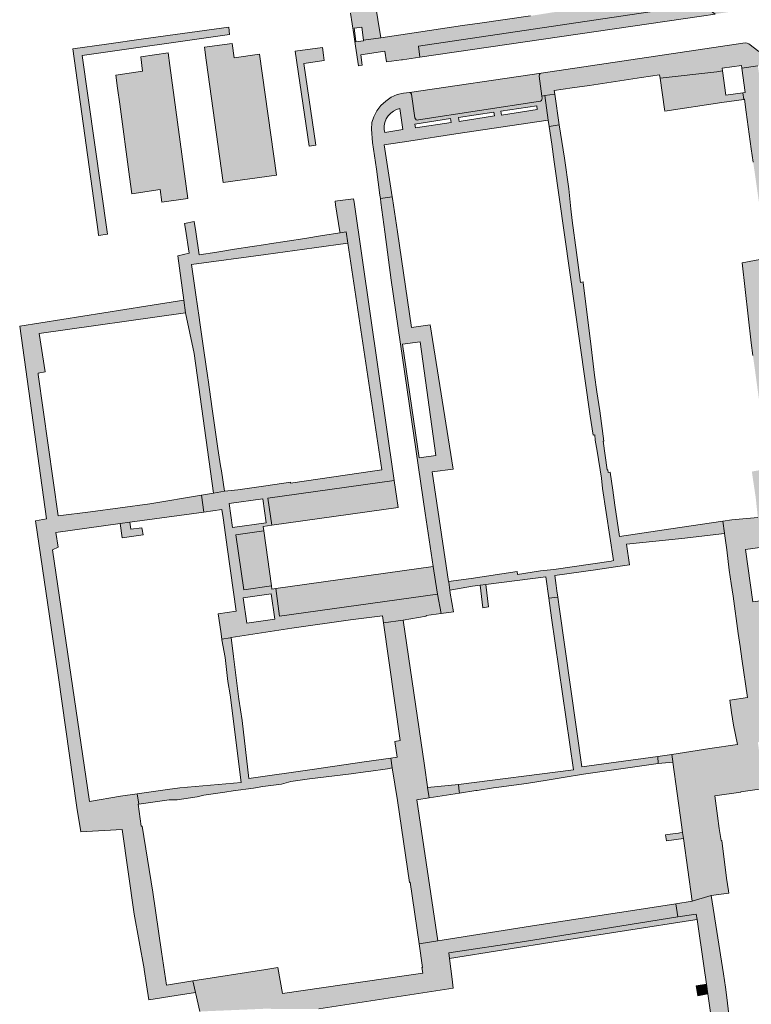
# Model space of a CAD drawing. Extents: x 97094 to 109644, y 463509 to 471969.
# Tile 214 of 256: x 102958 to 103082, y 468869 to 469036. Entities that reach past the tile are written whole.
import ezdxf

# ---------------------------------------------------------------- set-up
doc = ezdxf.new("R2010")
doc.units = 0
doc.layers.add('109 Onkruidbestrijding elementen', color=6, linetype='Continuous', lineweight=20, true_color=0xff00ff)

msp = doc.modelspace()

# ---------------------------------------------------------------- hatches: boundary and pattern name
at = {"layer": '109 Onkruidbestrijding elementen', "true_color": 0xff00ff}
h = msp.add_hatch(color=6, dxfattribs=at)
h.paths.add_polyline_path([(103016.59, 469032.5), (103019.56, 469032.93), (103016.94, 469048.87), (103015.04, 469048.63), (103014.48, 469051.67), (103014.1, 469054.16), (103013.72, 469056.7), (103012.93, 469062.33), (103012.54, 469064.92), (103012.18, 469067.31), (103011.72, 469070.51), (103013.97, 469070.89), (103013.57, 469073.48), (103013.19, 469075.96), (103012.84, 469078.31), (103012.27, 469081.23), (103008.84, 469080.59), (103009.43, 469077.22), (103008.33, 469077.05), (103013.72, 469041.52), (103013.75, 469041.31), (103015.98, 469041.65), (103016.56, 469037.84), (103014.33, 469037.49), (103014.39, 469037.1), (103014.94, 469033.45), (103015.12, 469032.29), (103015.3, 469032.32), (103015.02, 469034.54), (103016.31, 469034.71), (103016.59, 469032.5)])
h.paths.add_polyline_path([(103014.77, 469046.17), (103014.62, 469047.43), (103015.89, 469047.58), (103016.04, 469046.32), (103014.77, 469046.17)])
for points in [[(103015.23, 469031.52), (103015.74, 469028.18), (103016.38, 469028.27), (103016.12, 469030.02), (103020.21, 469030.64), (103020.48, 469028.82), (103023.08, 469029.17), (103023.23, 469029.19), (103026.19, 469029.62), (103025.94, 469031.51), (103074.07, 469038.6), (103076.33, 469036.95), (103081.99, 469037.78), (103081.35, 469041.82), (103081.01, 469041.76), (103077.53, 469041.33), (103075.22, 469040.97), (103073.03, 469040.68), (103063.79, 469039.26), (103063.79, 469039.31), (103050.71, 469037.43), (103050.68, 469037.43), (103048.77, 469037.24), (103044.96, 469036.63), (103036.37, 469035.41), (103033.4, 469034.99), (103024.07, 469033.58), (103019.56, 469032.93), (103016.59, 469032.5), (103016.6, 469032.41), (103015.31, 469032.24), (103015.3, 469032.32), (103015.12, 469032.29), (103015.23, 469031.52)], [(103076.33, 469036.95), (103074.07, 469038.6), (103025.94, 469031.51), (103026.19, 469029.62), (103073.98, 469036.6), (103076.33, 469036.95)], [(102967.23, 469031.06), (102971.53, 469000), (102971.62, 468999.35), (102973.15, 468999.57), (102973.09, 469000), (102968.81, 469029.94), (102993.87, 469033.48), (102993.74, 469034.73), (102979.21, 469032.72), (102972.98, 469031.85), (102967.23, 469031.06)], [(103083.57, 469028.16), (103085.52, 469028.43), (103090.26, 469029.15), (103096.43, 469030.03), (103101.47, 469030.78), (103102.66, 469030.96), (103102.82, 469029.9), (103103.06, 469028.31), (103105.27, 469028.39), (103107.04, 469028.63), (103106.84, 469031.82), (103106.82, 469032.12), (103108.59, 469032.23), (103108.68, 469032.23), (103114.09, 469031.91), (103117.46, 469031.49), (103118.32, 469031.2), (103118.86, 469030.9), (103119.34, 469030.53), (103119.95, 469029.82), (103120.38, 469029), (103120.87, 469027.84), (103121.24, 469026.11), (103122.01, 469022.15), (103123.15, 469022.35), (103123, 469023.14), (103122.66, 469026.31), (103122.21, 469028.52), (103121.03, 469031.13), (103119.27, 469032.61), (103116.61, 469033.23), (103113.71, 469033.47), (103110.1, 469033.76), (103107.78, 469033.79), (103103.49, 469033.25), (103096.47, 469032.12), (103096.22, 469032.08), (103089.25, 469031.07), (103084.61, 469030.39), (103084.19, 469030.45), (103084.02, 469030.48), (103083.74, 469030.61), (103082.02, 469031.88), (103081.73, 469032), (103081.43, 469032.05), (103046.76, 469026.93), (103046.61, 469026.83), (103046.47, 469026.67), (103046.42, 469026.41), (103046.9, 469023.04), (103047.17, 469023.08), (103047.38, 469023.11), (103049.07, 469023.36), (103048.99, 469023.96), (103052.05, 469024.41), (103054.99, 469024.85), (103057.93, 469025.28), (103060.87, 469025.72), (103063.82, 469026.16), (103066.88, 469026.61), (103066.96, 469026.04), (103076.62, 469027.14), (103077.59, 469027.29), (103077.53, 469027.74), (103080.81, 469028.19), (103080.87, 469027.78), (103083.57, 469028.16)], [(102998.93, 469030.14), (102994.61, 469029.49), (102994.27, 469031.93), (102989.57, 469031.3), (102989.88, 469029.14), (102992.79, 469008.34), (103001.81, 469009.6), (102998.93, 469030.14)], [(103009.82, 469029.95), (103009.66, 469031.26), (103004.97, 469030.62), (103007.36, 469014.51), (103008.51, 469014.68), (103006.45, 469028.58), (103009.94, 469029.06), (103009.82, 469029.95)], [(102975.2, 469021.65), (102976.88, 469009.32), (102977.27, 469006.46), (102982.08, 469007.15), (102982.37, 469005.04), (102986.74, 469005.66), (102983.71, 469028.21), (102983.4, 469030.36), (102978.79, 469029.68), (102979.06, 469027.23), (102974.54, 469026.57), (102974.83, 469024.38), (102975.2, 469021.65)], [(103046.9, 469023.04), (103046.42, 469026.41), (103046.47, 469026.67), (103046.61, 469026.83), (103046.76, 469026.93), (103024.44, 469023.64), (103024.66, 469023.52), (103024.75, 469023.35), (103025.33, 469019.32), (103025.41, 469019.15), (103025.56, 469019.02), (103025.75, 469018.95), (103025.93, 469018.97), (103046.68, 469022.15), (103046.81, 469022.26), (103046.9, 469022.43), (103046.95, 469022.7), (103046.9, 469023.04)], [(103066.96, 469026.04), (103067.74, 469020.78), (103067.78, 469020.49), (103077.43, 469021.92), (103081.2, 469022.47), (103081, 469023.59), (103078.16, 469023.2), (103077.59, 469027.29), (103076.62, 469027.14), (103066.96, 469026.04)], [(103047.98, 469018.96), (103048.13, 469017.87), (103049.85, 469018.13), (103049.07, 469023.36), (103047.38, 469023.11), (103047.98, 469018.96)], [(103052.01, 469001.92), (103051.82, 469003.88), (103051.49, 469007.31), (103050.71, 469012.47), (103049.85, 469018.13), (103048.13, 469017.87), (103048.56, 469014.89), (103049, 469011.89), (103055.12, 468968.71), (103055.6, 468965.49), (103055.86, 468965.53), (103055.96, 468964.61), (103056.26, 468962.75), (103057.01, 468958.18), (103057.21, 468956.42), (103059.08, 468944.19), (103058.67, 468944.11), (103048.94, 468942.68), (103046.64, 468942.44), (103042.77, 468941.86), (103042.71, 468942.33), (103034.9, 468941.17), (103031.06, 468940.63), (103031.08, 468940.53), (103031.25, 468939.2), (103035.11, 468939.85), (103036.41, 468940.02), (103037.39, 468940.14), (103047.54, 468941.46), (103048.09, 468937.8), (103049.59, 468937.97), (103049.46, 468939.07), (103049.33, 468940), (103049.1, 468941.67), (103056.02, 468942.62), (103059.41, 468943.16), (103059.41, 468943.16), (103061.75, 468943.47), (103061.24, 468947.01), (103070.65, 468947.96), (103077.93, 468948.79), (103077.92, 468948.86), (103077.62, 468950.9), (103070.33, 468949.82), (103060.08, 468948.3), (103059.31, 468953.63), (103058.94, 468956.16), (103058.5, 468959.19), (103058.15, 468959.14), (103058.09, 468959.63), (103058, 468959.61), (103057.3, 468964.47), (103057.42, 468964.49), (103056.71, 468969.61), (103056.2, 468972.86), (103055.85, 468975.67), (103055.26, 468980.47), (103053.91, 468991.4), (103053.9, 468991.48), (103053.46, 468991.42), (103052.77, 468996.47), (103052.01, 469001.92)], [(102986.1, 468988.38), (102986.38, 468986.22), (102987.85, 468979.37), (102987.85, 468979.35), (102991.1, 468955.62), (102993, 468955.97), (102992.47, 468959.43), (102992.34, 468960.26), (102991.87, 468963.24), (102991.54, 468965.61), (102990.92, 468969.97), (102990.22, 468974.9), (102990.18, 468975.23), (102989.51, 468979.86), (102988.82, 468984.58), (102988.69, 468985.45), (102988.1, 468989.28), (102987.39, 468994.42), (103000, 468996.14), (103008.21, 468997.26), (103013.95, 468998.04), (103013.65, 468999.97), (103012.61, 468999.8), (103009.62, 468999.34), (103006.63, 468998.88), (103003.65, 468998.41), (103000.66, 468997.95), (103000, 468997.85), (102997.67, 468997.49), (102994.68, 468997.03), (102991.7, 468996.56), (102988.71, 468996.1), (102988.11, 469000), (102987.84, 469001.72), (102986.21, 469001.38), (102986.35, 469000.47), (102986.98, 468996.39), (102985.08, 468995.91), (102986.1, 468988.38)], [(102986.1, 468988.38), (102979.65, 468987.36), (102958.21, 468983.97), (102962.76, 468951.3), (102960.9, 468950.94), (102964.72, 468924.78), (102967.89, 468902.29), (102968.6, 468898.17), (102975.63, 468898.56), (102977.68, 468884.19), (102979.36, 468874.9), (102979.37, 468874.81), (102979.77, 468872.23), (102980.17, 468869.66), (102984.77, 468870.39), (102988.07, 468870.91), (102987.61, 468872.88), (102983.15, 468872.18), (102982.27, 468877.84), (102980.8, 468887.92), (102979.01, 468899.16), (102978.84, 468899.13), (102978.33, 468902.88), (102978.42, 468902.89), (102978.17, 468904.61), (102975.34, 468904.2), (102970.05, 468903.32), (102963.79, 468946.04), (102964.75, 468946.49), (102964.37, 468948.99), (102975.29, 468950.48), (102976.9, 468950.7), (102989.47, 468952.42), (102989.1, 468955.29), (102980.3, 468953.84), (102970.26, 468952.45), (102964.77, 468951.77), (102961.37, 468975.8), (102961.35, 468976.02), (102962.51, 468976.23), (102961.51, 468982.74), (102961.5, 468982.75), (102986.38, 468986.22), (102986.1, 468988.38)], [(103001.01, 468950.21), (103022.46, 468953.21), (103021.82, 468957.81), (103000.36, 468954.81), (103001.01, 468950.21)], [(102979.01, 468949.48), (102978.95, 468949.76), (102977.06, 468949.51), (102976.9, 468950.7), (102975.29, 468950.48), (102975.62, 468948.07), (102979.17, 468948.59), (102979.01, 468949.48)], [(102999.68, 468949.26), (102994.94, 468948.6), (102996.25, 468939.26), (103000.98, 468939.92), (102999.68, 468949.26)], [(103029.18, 468938.53), (103028.8, 468940.66), (103028.43, 468943.18), (103001.7, 468939.44), (103002.36, 468934.78), (103029.18, 468938.53)], [(103037.82, 468936.33), (103037.39, 468940.14), (103036.41, 468940.02), (103036.84, 468936.2), (103037.82, 468936.33)], [(103035.91, 468905.2), (103038.65, 468905.66), (103039.6, 468905.78), (103044.28, 468906.39), (103047.81, 468906.94), (103050.51, 468907.41), (103053.97, 468907.94), (103066.66, 468909.75), (103066.61, 468910.96), (103053.7, 468909.2), (103049.88, 468935.94), (103049.59, 468937.97), (103048.09, 468937.8), (103048.55, 468934.51), (103048.51, 468934.51), (103052.24, 468908.7), (103032.72, 468906.23), (103032.85, 468905.04), (103032.89, 468904.73), (103035.69, 468905.17), (103035.91, 468905.2)], [(103021.94, 468913.51), (103022.33, 468910.85), (103021.24, 468910.69), (103021.49, 468909.02), (103022.37, 468903.47), (103024.44, 468889.59), (103024.52, 468889.61), (103026.04, 468879.19), (103029.2, 468879.68), (103025.68, 468903.62), (103027.75, 468903.94), (103027.69, 468904.31), (103027.48, 468905.69), (103027.47, 468905.79), (103026.94, 468909.42), (103023.36, 468934.1), (103019.98, 468933.65), (103022.85, 468913.7), (103021.94, 468913.51)], [(102993.96, 468921.41), (102995.82, 468906.52), (102985.4, 468905.66), (102983.33, 468905.36), (102978.17, 468904.61), (102978.42, 468902.89), (102983.58, 468903.59), (102984.93, 468903.61), (102988.34, 468904.09), (102989.46, 468904.41), (102993.04, 468904.92), (102994.48, 468905.12), (102997.91, 468905.61), (102999.51, 468905.88), (103002.67, 468906.29), (103004.26, 468906.74), (103007.43, 468907.16), (103014.5, 468908), (103016.94, 468908.34), (103017.47, 468908.41), (103020.66, 468908.89), (103021.49, 468909.02), (103021.24, 468910.69), (103016.72, 468910.03), (103007.9, 468908.75), (103007.89, 468908.77), (102997.15, 468907.22), (102995.97, 468917.07), (102995.45, 468920.66), (102994.51, 468927.92), (102994.15, 468931.13), (102993.97, 468931.1), (102992.53, 468930.89), (102992.56, 468930.73), (102993.09, 468927.76), (102993.55, 468923.66), (102993.96, 468921.41)], [(103066.61, 468910.96), (103066.66, 468909.75), (103069.15, 468909.97), (103069.13, 468910.1), (103068.95, 468911.31), (103066.61, 468910.96)], [(103032.18, 468904.62), (103032.89, 468904.73), (103032.85, 468905.04), (103032.72, 468906.23), (103027.48, 468905.69), (103027.69, 468904.31), (103027.75, 468903.94), (103032.18, 468904.62)], [(103070.92, 468897.02), (103070.78, 468898.04), (103070.31, 468897.98), (103070.07, 468897.95), (103068.66, 468897.76), (103067.9, 468897.66), (103068.05, 468896.64), (103070.92, 468897.02)], [(103031.22, 468876.69), (103031.1, 468877.64), (103043.92, 468879.56), (103069.98, 468883.73), (103069.64, 468885.97), (103067.09, 468885.55), (103046.06, 468882.31), (103029.2, 468879.68), (103026.04, 468879.19), (103026.62, 468875.17), (103026.48, 468875.15), (103026.66, 468874.18), (103023.88, 468873.79), (103002.82, 468870.75), (103002.07, 468875.15), (103000, 468874.82), (102987.61, 468872.88), (102988.07, 468870.91), (102988.82, 468867.69), (102988.95, 468867.7), (102989.09, 468867.71), (102989.22, 468867.71), (102989.35, 468867.71), (103000.03, 468868.16), (103000.06, 468868.16), (103000.44, 468868.19), (103000.82, 468868.16), (103001.01, 468868.12), (103008.99, 468868.13), (103031.84, 468871.66), (103031.65, 468873.18), (103031.22, 468876.69)], [(103075.07, 468870.66), (103078.53, 468846.41), (103070.28, 468839.82), (103069.28, 468839.67), (103069.62, 468837.36), (103070.29, 468832.62), (103070.42, 468831.74), (103073.53, 468832.25), (103077.09, 468832.73), (103076.94, 468833.73), (103073.39, 468832.99), (103073.15, 468834.48), (103081.58, 468845.74), (103098.25, 468842.82), (103099.13, 468836.61), (103090.7, 468835.55), (103090.83, 468834.68), (103096.25, 468835.46), (103098.85, 468835.84), (103099.2, 468835.91), (103100.58, 468836.19), (103099.72, 468840.89), (103117.82, 468843.34), (103121.68, 468843.86), (103127.44, 468844.64), (103127.05, 468847.26), (103106.43, 468844.26), (103106.01, 468847.1), (103105.09, 468853.64), (103103.7, 468853.44), (103103.44, 468853.4), (103104.73, 468843.98), (103081.28, 468848.08), (103081.02, 468850.32), (103080.7, 468852.53), (103079.72, 468858.96), (103079.42, 468861.05), (103079.1, 468863.23), (103078.38, 468869.6), (103078.06, 468871.84), (103077.74, 468874.07), (103075.63, 468887.35), (103072.41, 468886.42), (103069.64, 468885.97), (103069.98, 468883.73), (103072.72, 468884.16), (103073.11, 468884.22), (103073.24, 468883.28), (103074.39, 468875.41), (103074.83, 468872.34), (103075.07, 468870.66)], [(103031.22, 468876.69), (103049.65, 468879.62), (103072.85, 468883.22), (103073.24, 468883.28), (103073.11, 468884.22), (103072.72, 468884.16), (103069.98, 468883.73), (103043.92, 468879.56), (103031.1, 468877.64), (103031.22, 468876.69)], [(103074.83, 468872.34), (103073.08, 468872.02), (103073.38, 468870.35), (103075.07, 468870.66), (103074.83, 468872.34)]]:
    msp.add_hatch(color=6, dxfattribs=at).paths.add_polyline_path(points)
h = msp.add_hatch(color=6, dxfattribs=at)
h.paths.add_polyline_path([(103102.99, 468919.76), (103094.19, 468918.51), (103089.17, 468917.77), (103086.87, 468933.73), (103091.27, 468934.31), (103088.63, 468952.23), (103089.38, 468952.3), (103089.13, 468953.9), (103089.11, 468953.9), (103088.83, 468955.82), (103088.5, 468958.17), (103087.48, 468964.44), (103087.13, 468966.91), (103092.28, 468967.64), (103092.02, 468969.53), (103092, 468969.64), (103089.13, 468992.36), (103087.92, 469000), (103086.71, 469007.59), (103086.44, 469009.29), (103086.42, 469009.4), (103085.5, 469015.28), (103084.95, 469018.8), (103084.49, 469022.12), (103083.94, 469026.14), (103085.82, 469026.42), (103085.68, 469027.34), (103083.74, 469027.05), (103083.57, 469028.16), (103080.87, 469027.78), (103081.44, 469023.65), (103081, 469023.59), (103081.2, 469022.47), (103081.28, 469022.49), (103081.61, 469020.3), (103082.44, 469014.05), (103082.78, 469011.81), (103083.1, 469009.63), (103083.99, 469003.39), (103084.33, 469001.15), (103084.5, 469000), (103084.63, 468999.12), (103085.1, 468995.51), (103080.89, 468994.75), (103082.41, 468981.15), (103082.73, 468978.99), (103083.06, 468976.72), (103083.91, 468970.47), (103084.26, 468968.11), (103084.55, 468966.1), (103085.27, 468959.78), (103082.55, 468959.31), (103082.88, 468957.09), (103083.21, 468954.89), (103083.57, 468951.54), (103079.17, 468951.13), (103077.62, 468950.9), (103077.92, 468948.86), (103077.93, 468948.79), (103078.29, 468946), (103078.72, 468942.58), (103079.06, 468940.3), (103079.38, 468938.16), (103080.23, 468931.81), (103080.56, 468929.65), (103080.87, 468927.54), (103081.8, 468920.96), (103078.79, 468920.53), (103079.11, 468918.43), (103079.43, 468916.26), (103080.14, 468913), (103075.43, 468912.29), (103068.95, 468911.31), (103069.13, 468910.1), (103069.15, 468909.97), (103070.59, 468899.37), (103070.78, 468898.04), (103070.92, 468897.02), (103072.41, 468886.42), (103075.63, 468887.35), (103078.63, 468887.75), (103078.57, 468888.15), (103078.26, 468890.3), (103077.43, 468896.7), (103077.32, 468896.69), (103077.02, 468898.73), (103076.71, 468900.91), (103076.24, 468904.29), (103080.71, 468904.92), (103080.7, 468904.95), (103084.63, 468905.51), (103086.51, 468905.78), (103086.3, 468908.28), (103084.29, 468908.03), (103083.58, 468913.38), (103085.83, 468913.67), (103100.39, 468915.73), (103103.78, 468915.9), (103103.44, 468917.86), (103102.99, 468919.76)])
h.paths.add_polyline_path([(103087.21, 468991.87), (103087.82, 468987.1), (103085.9, 468986.85), (103085.29, 468991.63), (103087.21, 468991.87)])
h.paths.add_polyline_path([(103082.7, 468937.21), (103081.46, 468946.07), (103084.38, 468946.48), (103085.61, 468937.62), (103082.7, 468937.21)])
h.paths.add_polyline_path([(103089.12, 468977.85), (103090.29, 468969.27), (103088.37, 468969), (103087.19, 468977.58), (103089.12, 468977.85)])
h = msp.add_hatch(color=6, dxfattribs=at)
h.paths.add_polyline_path([(103023.9, 469023.57), (103023.38, 469023.51), (103022.3, 469023.29), (103021.3, 469022.82), (103020.37, 469022.19), (103019.55, 469021.41), (103018.88, 469020.51), (103018.37, 469019.53), (103018.03, 469018.52), (103017.95, 469017.43), (103018.15, 469015.15), (103018.79, 469010.6), (103019.39, 469006.23), (103019.47, 469005.63), (103021.49, 469005.91), (103020.11, 469014.75), (103024.28, 469015.39), (103032.27, 469016.62), (103047.98, 469018.96), (103047.38, 469023.11), (103047.17, 469023.08), (103046.9, 469023.04), (103046.95, 469022.7), (103046.9, 469022.43), (103046.81, 469022.26), (103046.68, 469022.15), (103025.93, 469018.97), (103025.75, 469018.95), (103025.56, 469019.02), (103025.41, 469019.15), (103025.33, 469019.32), (103024.75, 469023.35), (103024.66, 469023.52), (103024.44, 469023.64), (103023.9, 469023.57)])
h.paths.add_polyline_path([(103046.02, 469021.38), (103046.12, 469020.74), (103040.01, 469019.8), (103039.92, 469020.44), (103046.02, 469021.38)])
h.paths.add_polyline_path([(103020.2, 469016.84), (103020.12, 469017.38), (103020.13, 469017.96), (103020.24, 469018.56), (103020.47, 469019.14), (103020.81, 469019.67), (103021.23, 469020.12), (103021.71, 469020.49), (103022.23, 469020.75), (103022.76, 469020.91), (103023.26, 469017.34), (103020.2, 469016.84)])
h.paths.add_polyline_path([(103031.37, 469019.21), (103031.47, 469018.55), (103025.41, 469017.62), (103025.31, 469018.28), (103031.37, 469019.21)])
h.paths.add_polyline_path([(103038.71, 469020.32), (103038.82, 469019.65), (103032.82, 469018.71), (103032.71, 469019.38), (103038.71, 469020.32)])
h = msp.add_hatch(color=6, dxfattribs=at)
h.paths.add_polyline_path([(102992.76, 468951.44), (102993.5, 468946.07), (102994.95, 468935.64), (102991.93, 468935.15), (102992.35, 468932.18), (102992.53, 468930.89), (102993.97, 468931.1), (102994.15, 468931.13), (103000, 468932.03), (103004.42, 468932.72), (103014.42, 468934.17), (103019.81, 468934.85), (103019.98, 468933.65), (103023.36, 468934.1), (103027.25, 468934.79), (103027.24, 468934.88), (103029.77, 468935.23), (103029.18, 468938.53), (103002.36, 468934.78), (103001.7, 468939.44), (103001.06, 468939.35), (103000.98, 468939.92), (102996.25, 468939.26), (102994.94, 468948.6), (102999.68, 468949.26), (102999.57, 468950.01), (103001.01, 468950.21), (103000.36, 468954.81), (103021.82, 468957.81), (103015.01, 469005.02), (103014.93, 469005.61), (103012.21, 469005.24), (103011.77, 469005.18), (103011.87, 469004.59), (103012.58, 469000), (103012.61, 468999.8), (103013.65, 468999.97), (103013.95, 468998.04), (103019.71, 468959.59), (103018.55, 468959.43), (103004.21, 468957.32), (103004.18, 468957.5), (103000, 468956.89), (102995.27, 468956.19), (102993, 468955.97), (102991.1, 468955.62), (102989.1, 468955.29), (102989.47, 468952.42), (102992.55, 468952.89), (102992.76, 468951.44)])
h.paths.add_polyline_path([(103000.06, 468950.59), (102994.37, 468949.8), (102993.8, 468953.89), (102999.49, 468954.68), (103000.06, 468950.59)])
h.paths.add_polyline_path([(103001.54, 468934.25), (102996.77, 468933.59), (102996.17, 468937.91), (103000.94, 468938.58), (103001.54, 468934.25)])
h = msp.add_hatch(color=6, dxfattribs=at)
h.paths.add_polyline_path([(103031.25, 468939.2), (103031.08, 468940.53), (103031.06, 468940.63), (103028.24, 468959.28), (103031.81, 468959.73), (103027.91, 468984.22), (103024.75, 468983.75), (103022.36, 469000), (103021.53, 469005.65), (103021.49, 469005.91), (103019.47, 469005.63), (103019.56, 469004.94), (103020.21, 469000), (103021.29, 468991.79), (103027.1, 468952.27), (103028.43, 468943.18), (103028.8, 468940.66), (103029.18, 468938.53), (103029.77, 468935.23), (103031.87, 468935.53), (103031.32, 468938.65), (103031.25, 468939.2)])
h.paths.add_polyline_path([(103028.87, 468962.01), (103026.07, 468961.63), (103023.22, 468980.91), (103026.22, 468981.32), (103028.87, 468962.01)])

# ---------------------------------------------------------------- linework, layer by layer
at = {"layer": '109 Onkruidbestrijding elementen', "color": 3, "true_color": 0x00ff00}
for points in [[(103014.39, 469037.1), (103014.94, 469033.45), (103015.12, 469032.29), (103015.3, 469032.32), (103015.02, 469034.54), (103016.31, 469034.71), (103016.59, 469032.5), (103016.59, 469032.5), (103019.56, 469032.93), (103016.94, 469048.87)], [(103044.96, 469036.63), (103036.37, 469035.41), (103033.4, 469034.99), (103024.07, 469033.58), (103019.56, 469032.93), (103016.59, 469032.5), (103016.6, 469032.41), (103015.31, 469032.24), (103015.3, 469032.32), (103015.12, 469032.29), (103015.23, 469031.52), (103015.23, 469031.52), (103015.74, 469028.18), (103016.38, 469028.27), (103016.12, 469030.02), (103020.21, 469030.64), (103020.48, 469028.82), (103023.08, 469029.17), (103023.23, 469029.19), (103026.19, 469029.62), (103025.94, 469031.51), (103074.07, 469038.6)], [(103083.74, 469030.61), (103082.02, 469031.88), (103081.73, 469032), (103081.43, 469032.05), (103046.76, 469026.93), (103046.61, 469026.83), (103046.47, 469026.67), (103046.42, 469026.41), (103046.9, 469023.04), (103047.17, 469023.08), (103047.38, 469023.11), (103049.07, 469023.36), (103048.99, 469023.96), (103052.05, 469024.41), (103054.99, 469024.85), (103057.93, 469025.28), (103060.87, 469025.72), (103063.82, 469026.16), (103066.88, 469026.61), (103066.96, 469026.04), (103076.62, 469027.14), (103077.59, 469027.29), (103077.53, 469027.74), (103080.81, 469028.19), (103080.87, 469027.78), (103083.57, 469028.16)], [(103083.57, 469028.16), (103080.87, 469027.78), (103081.44, 469023.65), (103081, 469023.59), (103081.2, 469022.47), (103081.28, 469022.49), (103081.61, 469020.3), (103082.44, 469014.05), (103082.78, 469011.81)], [(103085.1, 468995.51), (103080.89, 468994.75), (103082.41, 468981.15), (103082.73, 468978.99)], [(103083.57, 468951.54), (103079.17, 468951.13), (103077.62, 468950.9), (103077.92, 468948.86), (103077.93, 468948.79), (103078.29, 468946), (103078.72, 468942.58), (103079.06, 468940.3), (103079.38, 468938.16), (103080.23, 468931.81), (103080.56, 468929.65), (103080.87, 468927.54), (103081.8, 468920.96), (103078.79, 468920.53), (103079.11, 468918.43), (103079.43, 468916.26), (103080.14, 468913), (103075.43, 468912.29), (103068.95, 468911.31), (103069.13, 468910.1), (103069.15, 468909.97), (103070.59, 468899.37), (103070.78, 468898.04), (103070.92, 468897.02), (103072.41, 468886.42), (103075.63, 468887.35), (103078.63, 468887.75), (103078.57, 468888.15), (103078.26, 468890.3), (103077.43, 468896.7), (103077.32, 468896.69), (103077.02, 468898.73), (103076.71, 468900.91), (103076.24, 468904.29), (103080.71, 468904.92), (103080.7, 468904.95), (103084.63, 468905.51)], [(103008.99, 468868.13), (103031.84, 468871.66), (103031.65, 468873.18), (103031.22, 468876.69), (103031.22, 468876.69), (103031.1, 468877.64), (103043.92, 468879.56), (103069.98, 468883.73), (103069.64, 468885.97), (103067.09, 468885.55), (103046.06, 468882.31), (103029.2, 468879.68), (103026.04, 468879.19), (103026.62, 468875.17), (103026.48, 468875.15), (103026.66, 468874.18), (103023.88, 468873.79), (103002.82, 468870.75), (103002.07, 468875.15), (103000, 468874.82), (102987.61, 468872.88), (102988.07, 468870.91), (102988.82, 468867.69)], [(103079.1, 468863.23), (103078.38, 468869.6), (103078.06, 468871.84), (103077.74, 468874.07), (103075.63, 468887.35), (103072.41, 468886.42), (103069.64, 468885.97), (103069.98, 468883.73), (103072.72, 468884.16), (103073.11, 468884.22), (103073.24, 468883.28), (103074.39, 468875.41), (103074.83, 468872.34), (103075.07, 468870.66), (103075.07, 468870.66), (103078.53, 468846.41)]]:
    msp.add_lwpolyline(points, dxfattribs=at)
for points in [[(103076.33, 469036.95), (103074.07, 469038.6), (103025.94, 469031.51), (103026.19, 469029.62), (103073.98, 469036.6), (103076.33, 469036.95)], [(102967.23, 469031.06), (102971.53, 469000), (102971.62, 468999.35), (102973.15, 468999.57), (102973.09, 469000), (102968.81, 469029.94), (102993.87, 469033.48), (102993.74, 469034.73), (102979.21, 469032.72), (102972.98, 469031.85), (102967.23, 469031.06)], [(102998.93, 469030.14), (102994.61, 469029.49), (102994.27, 469031.93), (102989.57, 469031.3), (102989.88, 469029.14), (102992.79, 469008.34), (103001.81, 469009.6), (102998.93, 469030.14)], [(103009.82, 469029.95), (103009.66, 469031.26), (103004.97, 469030.62), (103007.36, 469014.51), (103008.51, 469014.68), (103006.45, 469028.58), (103009.94, 469029.06), (103009.82, 469029.95)], [(102975.2, 469021.65), (102976.88, 469009.32), (102977.27, 469006.46), (102982.08, 469007.15), (102982.37, 469005.04), (102986.74, 469005.66), (102983.71, 469028.21), (102983.4, 469030.36), (102978.79, 469029.68), (102979.06, 469027.23), (102974.54, 469026.57), (102974.83, 469024.38), (102975.2, 469021.65)], [(103046.9, 469023.04), (103046.42, 469026.41), (103046.47, 469026.67), (103046.61, 469026.83), (103046.76, 469026.93), (103024.44, 469023.64), (103024.66, 469023.52), (103024.75, 469023.35), (103025.33, 469019.32), (103025.41, 469019.15), (103025.56, 469019.02), (103025.75, 469018.95), (103025.93, 469018.97), (103046.68, 469022.15), (103046.81, 469022.26), (103046.9, 469022.43), (103046.95, 469022.7), (103046.9, 469023.04)], [(103066.96, 469026.04), (103067.74, 469020.78), (103067.78, 469020.49), (103077.43, 469021.92), (103081.2, 469022.47), (103081, 469023.59), (103078.16, 469023.2), (103077.59, 469027.29), (103076.62, 469027.14), (103066.96, 469026.04)], [(103023.9, 469023.57), (103023.38, 469023.51), (103022.3, 469023.29), (103021.3, 469022.82), (103020.37, 469022.19), (103019.55, 469021.41), (103018.88, 469020.51), (103018.37, 469019.53), (103018.03, 469018.52), (103017.95, 469017.43), (103018.15, 469015.15), (103018.79, 469010.6), (103019.39, 469006.23), (103019.47, 469005.63), (103021.49, 469005.91), (103020.11, 469014.75), (103024.28, 469015.39), (103032.27, 469016.62), (103047.98, 469018.96), (103047.38, 469023.11), (103047.17, 469023.08), (103046.9, 469023.04), (103046.95, 469022.7), (103046.9, 469022.43), (103046.81, 469022.26), (103046.68, 469022.15), (103025.93, 469018.97), (103025.75, 469018.95), (103025.56, 469019.02), (103025.41, 469019.15), (103025.33, 469019.32), (103024.75, 469023.35), (103024.66, 469023.52), (103024.44, 469023.64), (103023.9, 469023.57)], [(103047.98, 469018.96), (103048.13, 469017.87), (103049.85, 469018.13), (103049.07, 469023.36), (103047.38, 469023.11), (103047.98, 469018.96)], [(103046.02, 469021.38), (103046.12, 469020.74), (103040.01, 469019.8), (103039.92, 469020.44), (103046.02, 469021.38)], [(103020.2, 469016.84), (103020.12, 469017.38), (103020.13, 469017.96), (103020.24, 469018.56), (103020.47, 469019.14), (103020.81, 469019.67), (103021.23, 469020.12), (103021.71, 469020.49), (103022.23, 469020.75), (103022.76, 469020.91), (103023.26, 469017.34), (103020.2, 469016.84)], [(103038.71, 469020.32), (103038.82, 469019.65), (103032.82, 469018.71), (103032.71, 469019.38), (103038.71, 469020.32)], [(103031.37, 469019.21), (103031.47, 469018.55), (103025.41, 469017.62), (103025.31, 469018.28), (103031.37, 469019.21)], [(103052.01, 469001.92), (103051.82, 469003.88), (103051.49, 469007.31), (103050.71, 469012.47), (103049.85, 469018.13), (103048.13, 469017.87), (103048.56, 469014.89), (103049, 469011.89), (103055.12, 468968.71), (103055.6, 468965.49), (103055.86, 468965.53), (103055.96, 468964.61), (103056.26, 468962.75), (103057.01, 468958.18), (103057.21, 468956.42), (103059.08, 468944.19), (103058.67, 468944.11), (103048.94, 468942.68), (103046.64, 468942.44), (103042.77, 468941.86), (103042.71, 468942.33), (103034.9, 468941.17), (103031.06, 468940.63), (103031.08, 468940.53), (103031.25, 468939.2), (103035.11, 468939.85), (103036.41, 468940.02), (103037.39, 468940.14), (103047.54, 468941.46), (103048.09, 468937.8), (103049.59, 468937.97), (103049.46, 468939.07), (103049.33, 468940), (103049.1, 468941.67), (103056.02, 468942.62), (103059.41, 468943.16), (103059.41, 468943.16), (103061.75, 468943.47), (103061.24, 468947.01), (103070.65, 468947.96), (103077.93, 468948.79), (103077.92, 468948.86), (103077.62, 468950.9), (103070.33, 468949.82), (103060.08, 468948.3), (103059.31, 468953.63), (103058.94, 468956.16), (103058.5, 468959.19), (103058.15, 468959.14), (103058.09, 468959.63), (103058, 468959.61), (103057.3, 468964.47), (103057.42, 468964.49), (103056.71, 468969.61), (103056.2, 468972.86), (103055.85, 468975.67), (103055.26, 468980.47), (103053.91, 468991.4), (103053.9, 468991.48), (103053.46, 468991.42), (103052.77, 468996.47), (103052.01, 469001.92)], [(102992.76, 468951.44), (102993.5, 468946.07), (102994.95, 468935.64), (102991.93, 468935.15), (102992.35, 468932.18), (102992.53, 468930.89), (102993.97, 468931.1), (102994.15, 468931.13), (103000, 468932.03), (103004.42, 468932.72), (103014.42, 468934.17), (103019.81, 468934.85), (103019.98, 468933.65), (103023.36, 468934.1), (103027.25, 468934.79), (103027.24, 468934.88), (103029.77, 468935.23), (103029.18, 468938.53), (103002.36, 468934.78), (103001.7, 468939.44), (103001.06, 468939.35), (103000.98, 468939.92), (102996.25, 468939.26), (102994.94, 468948.6), (102999.68, 468949.26), (102999.57, 468950.01), (103001.01, 468950.21), (103000.36, 468954.81), (103021.82, 468957.81), (103015.01, 469005.02), (103014.93, 469005.61), (103012.21, 469005.24), (103011.77, 469005.18), (103011.87, 469004.59), (103012.58, 469000), (103012.61, 468999.8), (103013.65, 468999.97), (103013.95, 468998.04), (103019.71, 468959.59), (103018.55, 468959.43), (103004.21, 468957.32), (103004.18, 468957.5), (103000, 468956.89), (102995.27, 468956.19), (102993, 468955.97), (102991.1, 468955.62), (102989.1, 468955.29), (102989.47, 468952.42), (102992.55, 468952.89), (102992.76, 468951.44)], [(103031.25, 468939.2), (103031.08, 468940.53), (103031.06, 468940.63), (103028.24, 468959.28), (103031.81, 468959.73), (103027.91, 468984.22), (103024.75, 468983.75), (103022.36, 469000), (103021.53, 469005.65), (103021.49, 469005.91), (103019.47, 469005.63), (103019.56, 469004.94), (103020.21, 469000), (103021.29, 468991.79), (103027.1, 468952.27), (103028.43, 468943.18), (103028.8, 468940.66), (103029.18, 468938.53), (103029.77, 468935.23), (103031.87, 468935.53), (103031.32, 468938.65), (103031.25, 468939.2)], [(102986.1, 468988.38), (102986.38, 468986.22), (102987.85, 468979.37), (102987.85, 468979.35), (102991.1, 468955.62), (102993, 468955.97), (102992.47, 468959.43), (102992.34, 468960.26), (102991.87, 468963.24), (102991.54, 468965.61), (102990.92, 468969.97), (102990.22, 468974.9), (102990.18, 468975.23), (102989.51, 468979.86), (102988.82, 468984.58), (102988.69, 468985.45), (102988.1, 468989.28), (102987.39, 468994.42), (103000, 468996.14), (103008.21, 468997.26), (103013.95, 468998.04), (103013.65, 468999.97), (103012.61, 468999.8), (103009.62, 468999.34), (103006.63, 468998.88), (103003.65, 468998.41), (103000.66, 468997.95), (103000, 468997.85), (102997.67, 468997.49), (102994.68, 468997.03), (102991.7, 468996.56), (102988.71, 468996.1), (102988.11, 469000), (102987.84, 469001.72), (102986.21, 469001.38), (102986.35, 469000.47), (102986.98, 468996.39), (102985.08, 468995.91), (102986.1, 468988.38)], [(102986.1, 468988.38), (102979.65, 468987.36), (102958.21, 468983.97), (102962.76, 468951.3), (102960.9, 468950.94), (102964.72, 468924.78), (102967.89, 468902.29), (102968.6, 468898.17), (102975.63, 468898.56), (102977.68, 468884.19), (102979.36, 468874.9), (102979.37, 468874.81), (102979.77, 468872.23), (102980.17, 468869.66), (102984.77, 468870.39), (102988.07, 468870.91), (102987.61, 468872.88), (102983.15, 468872.18), (102982.27, 468877.84), (102980.8, 468887.92), (102979.01, 468899.16), (102978.84, 468899.13), (102978.33, 468902.88), (102978.42, 468902.89), (102978.17, 468904.61), (102975.34, 468904.2), (102970.05, 468903.32), (102963.79, 468946.04), (102964.75, 468946.49), (102964.37, 468948.99), (102975.29, 468950.48), (102976.9, 468950.7), (102989.47, 468952.42), (102989.1, 468955.29), (102980.3, 468953.84), (102970.26, 468952.45), (102964.77, 468951.77), (102961.37, 468975.8), (102961.35, 468976.02), (102962.51, 468976.23), (102961.51, 468982.74), (102961.5, 468982.75), (102986.38, 468986.22), (102986.1, 468988.38)], [(103028.87, 468962.01), (103026.07, 468961.63), (103023.22, 468980.91), (103026.22, 468981.32), (103028.87, 468962.01)], [(103001.01, 468950.21), (103022.46, 468953.21), (103021.82, 468957.81), (103000.36, 468954.81), (103001.01, 468950.21)], [(103000.06, 468950.59), (102994.37, 468949.8), (102993.8, 468953.89), (102999.49, 468954.68), (103000.06, 468950.59)], [(102979.01, 468949.48), (102978.95, 468949.76), (102977.06, 468949.51), (102976.9, 468950.7), (102975.29, 468950.48), (102975.62, 468948.07), (102979.17, 468948.59), (102979.01, 468949.48)], [(102999.68, 468949.26), (102994.94, 468948.6), (102996.25, 468939.26), (103000.98, 468939.92), (102999.68, 468949.26)], [(103082.7, 468937.21), (103081.46, 468946.07), (103084.38, 468946.48), (103085.61, 468937.62), (103082.7, 468937.21)], [(103029.18, 468938.53), (103028.8, 468940.66), (103028.43, 468943.18), (103001.7, 468939.44), (103002.36, 468934.78), (103029.18, 468938.53)], [(103037.82, 468936.33), (103037.39, 468940.14), (103036.41, 468940.02), (103036.84, 468936.2), (103037.82, 468936.33)], [(103001.54, 468934.25), (102996.77, 468933.59), (102996.17, 468937.91), (103000.94, 468938.58), (103001.54, 468934.25)], [(103035.91, 468905.2), (103038.65, 468905.66), (103039.6, 468905.78), (103044.28, 468906.39), (103047.81, 468906.94), (103050.51, 468907.41), (103053.97, 468907.94), (103066.66, 468909.75), (103066.61, 468910.96), (103053.7, 468909.2), (103049.88, 468935.94), (103049.59, 468937.97), (103048.09, 468937.8), (103048.55, 468934.51), (103048.51, 468934.51), (103052.24, 468908.7), (103032.72, 468906.23), (103032.85, 468905.04), (103032.89, 468904.73), (103035.69, 468905.17), (103035.91, 468905.2)], [(103021.94, 468913.51), (103022.33, 468910.85), (103021.24, 468910.69), (103021.49, 468909.02), (103022.37, 468903.47), (103024.44, 468889.59), (103024.52, 468889.61), (103026.04, 468879.19), (103029.2, 468879.68), (103025.68, 468903.62), (103027.75, 468903.94), (103027.69, 468904.31), (103027.48, 468905.69), (103027.47, 468905.79), (103026.94, 468909.42), (103023.36, 468934.1), (103019.98, 468933.65), (103022.85, 468913.7), (103021.94, 468913.51)], [(102993.96, 468921.41), (102995.82, 468906.52), (102985.4, 468905.66), (102983.33, 468905.36), (102978.17, 468904.61), (102978.42, 468902.89), (102983.58, 468903.59), (102984.93, 468903.61), (102988.34, 468904.09), (102989.46, 468904.41), (102993.04, 468904.92), (102994.48, 468905.12), (102997.91, 468905.61), (102999.51, 468905.88), (103002.67, 468906.29), (103004.26, 468906.74), (103007.43, 468907.16), (103014.5, 468908), (103016.94, 468908.34), (103017.47, 468908.41), (103020.66, 468908.89), (103021.49, 468909.02), (103021.24, 468910.69), (103016.72, 468910.03), (103007.9, 468908.75), (103007.89, 468908.77), (102997.15, 468907.22), (102995.97, 468917.07), (102995.45, 468920.66), (102994.51, 468927.92), (102994.15, 468931.13), (102993.97, 468931.1), (102992.53, 468930.89), (102992.56, 468930.73), (102993.09, 468927.76), (102993.55, 468923.66), (102993.96, 468921.41)], [(103066.61, 468910.96), (103066.66, 468909.75), (103069.15, 468909.97), (103069.13, 468910.1), (103068.95, 468911.31), (103066.61, 468910.96)], [(103032.18, 468904.62), (103032.89, 468904.73), (103032.85, 468905.04), (103032.72, 468906.23), (103027.48, 468905.69), (103027.69, 468904.31), (103027.75, 468903.94), (103032.18, 468904.62)], [(103070.92, 468897.02), (103070.78, 468898.04), (103070.31, 468897.98), (103070.07, 468897.95), (103068.66, 468897.76), (103067.9, 468897.66), (103068.05, 468896.64), (103070.92, 468897.02)], [(103031.22, 468876.69), (103049.65, 468879.62), (103072.85, 468883.22), (103073.24, 468883.28), (103073.11, 468884.22), (103072.72, 468884.16), (103069.98, 468883.73), (103043.92, 468879.56), (103031.1, 468877.64), (103031.22, 468876.69)], [(103074.83, 468872.34), (103073.08, 468872.02), (103073.38, 468870.35), (103075.07, 468870.66), (103074.83, 468872.34)]]:
    msp.add_lwpolyline(points, close=True, dxfattribs=at)

doc.saveas('drawing.dxf')
